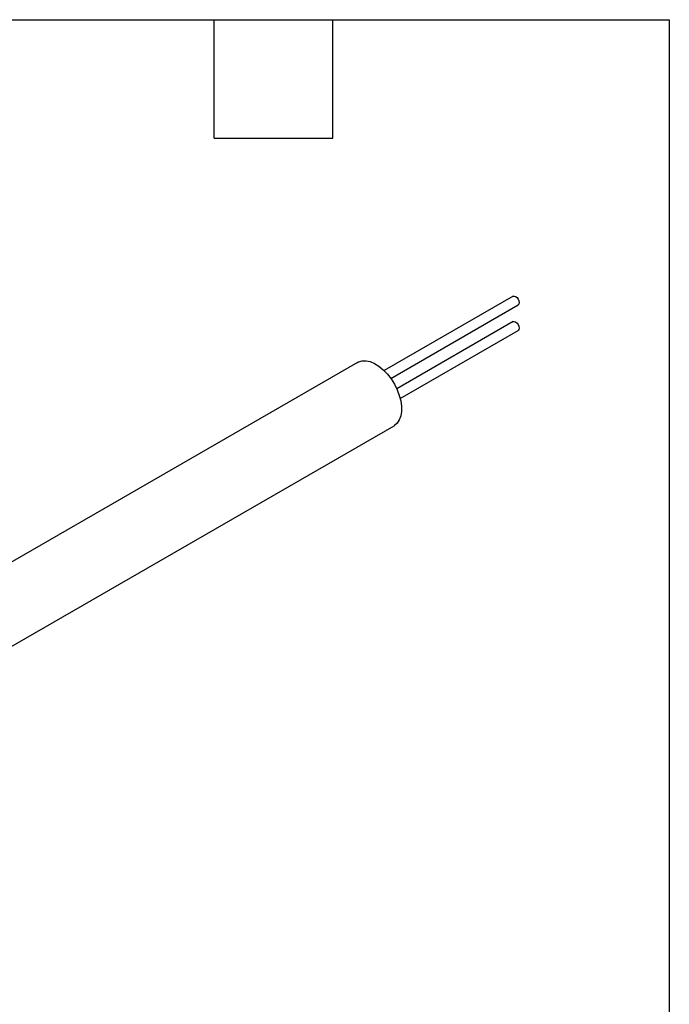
# Model space of a CAD drawing. Header units: millimetres. Extents: x 13 to 546, y 13 to 419.
# Tile 19 of 19: x 463 to 546, y 293 to 419. Entities that reach past the tile are written whole.
import ezdxf

# ---------------------------------------------------------------- set-up
doc = ezdxf.new("R2010")
doc.units = ezdxf.units.MM
doc.header["$LTSCALE"] = 2
doc.linetypes.add('SLD-Solid', pattern=[0])
doc.layers.add('TEXT', color=140, linetype='SLD-Solid', lineweight=25)

msp = doc.modelspace()

# ---------------------------------------------------------------- linework, layer by layer
for p, q in [((526.06, 383.57), (509.51, 374.02)), ((510.36, 373.02), (526.71, 382.46)), ((526.06, 380.31), (511.13, 371.68)), ((511.56, 370.45), (526.71, 379.19)), ((506.07, 375.08), (438.96, 336.34)), ((443.65, 328.19), (510.77, 366.94))]:
    msp.add_line(p, q)
at = {"flags": 128}
for points in [[(526.06, 383.57), (526.21, 383.6), (526.38, 383.54), (526.56, 383.4), (526.71, 383.2), (526.8, 382.97), (526.84, 382.75), (526.8, 382.57), (526.71, 382.46), (526.71, 382.46)], [(526.06, 380.31), (526.21, 380.33), (526.38, 380.27), (526.56, 380.13), (526.71, 379.93), (526.8, 379.71), (526.84, 379.48), (526.8, 379.3), (526.71, 379.19), (526.71, 379.19)], [(506.07, 375.08), (506.23, 375.16), (506.68, 375.29), (507.18, 375.29), (507.72, 375.17), (508.28, 374.93), (508.84, 374.58), (509.4, 374.12), (509.92, 373.58), (510.4, 372.96), (510.82, 372.28), (511.18, 371.57), (511.45, 370.84), (511.64, 370.12), (511.73, 369.43), (511.73, 368.78), (511.64, 368.19), (511.45, 367.68), (511.18, 367.27), (510.82, 366.97), (510.77, 366.94)]]:
    msp.add_lwpolyline(points, dxfattribs=at)
at = {"layer": 'TEXT'}
for p, q in [((12.7, 419.1), (546.1, 419.1)), ((487.68, 403.86), (487.68, 419.1)), ((502.92, 403.86), (502.92, 419.1)), ((546.1, 419.1), (546.1, 12.7)), ((487.68, 403.86), (502.92, 403.86))]:
    msp.add_line(p, q, dxfattribs=at)

doc.saveas('drawing.dxf')
